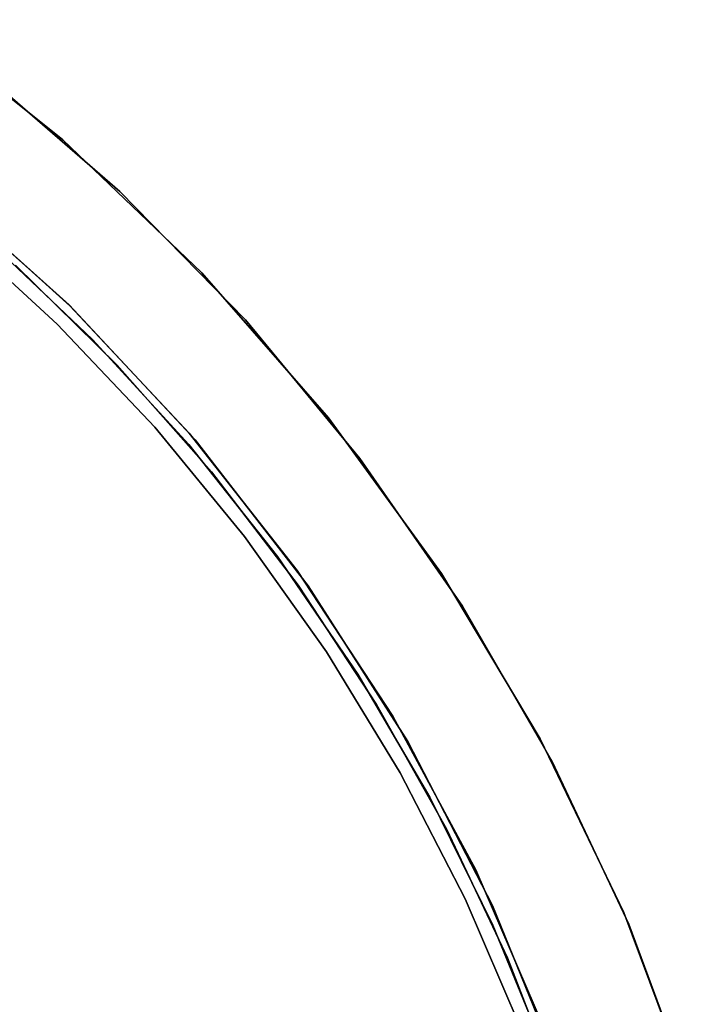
# Model space of a CAD drawing. Extents: x 0.1 to 12.1, y -6 to 6.
# Tile 154 of 181: x 7.8 to 8.7, y 1 to 2.2. Entities that reach past the tile are written whole.
import ezdxf

# ---------------------------------------------------------------- set-up
doc = ezdxf.new("R2010")
doc.units = 0
doc.header["$LTSCALE"] = 2.54
doc.layers.get('0').update_dxf_attribs({"linetype": 'CONTINUOUS'})

# ---------------------------------------------------------------- blocks, each defined once
blk = doc.blocks.new('DROPS_COLOR_C_STL')
at = {"color": 0}
for p, q in [((7.6813, 2.2248, 11.3), (7.8742, 2.0709, 11.3)), ((7.8742, 2.0709, 1.7), (7.6813, 2.2248, 1.7)), ((7.6813, 2.2248, 11.3), (7.8742, 2.0709, 11.3)), ((7.8742, 2.0709, 1.7), (7.6813, 2.2248, 1.7)), ((7.9474, 2.0047, 171.7), (7.7731, 2.1552, 171.7)), ((7.7731, 2.1552, 164.1), (7.9474, 2.0047, 164.1)), ((7.9474, 2.0047, 171.7), (7.7731, 2.1552, 171.7)), ((7.7731, 2.1552, 164.1), (7.9474, 2.0047, 164.1)), ((7.8742, 2.0709, 11.3), (7.8742, 2.0709, 1.7)), ((7.8742, 2.0709, 11.3), (8.0526, 1.9004, 11.3)), ((8.0526, 1.9004, 1.7), (7.8742, 2.0709, 1.7)), ((7.8742, 2.0709, 11.3), (7.8742, 2.0709, 1.7)), ((7.8742, 2.0709, 11.3), (8.0526, 1.9004, 11.3)), ((8.0526, 1.9004, 1.7), (7.8742, 2.0709, 1.7)), ((7.7057, 2.0168, 11.3), (7.8823, 1.8593, 11.3)), ((7.8823, 1.8593, 1.7), (7.7057, 2.0168, 1.7)), ((7.8823, 1.8593, 1.7), (7.7057, 2.0168, 1.7)), ((7.7057, 2.0168, 11.3), (7.8823, 1.8593, 11.3)), ((7.717, 2.0076, 171.7), (7.8835, 1.8582, 171.7)), ((7.8835, 1.8582, 164.1), (7.717, 2.0076, 164.1)), ((7.8835, 1.8582, 164.1), (7.717, 2.0076, 164.1)), ((7.717, 2.0076, 171.7), (7.8835, 1.8582, 171.7)), ((8.1086, 1.8401, 171.7), (7.9474, 2.0047, 171.7)), ((7.9474, 2.0047, 164.1), (8.1086, 1.8401, 164.1)), ((7.9474, 2.0047, 171.7), (7.9474, 2.0047, 164.1)), ((8.1086, 1.8401, 171.7), (7.9474, 2.0047, 171.7)), ((7.9474, 2.0047, 164.1), (8.1086, 1.8401, 164.1)), ((7.9474, 2.0047, 171.7), (7.9474, 2.0047, 164.1)), ((7.7334, 1.9571, 3.4), (7.8673, 1.8345, 3.4)), ((7.8673, 1.8345, 3.2), (7.7334, 1.9571, 3.2)), ((7.7334, 1.9571, 3.4), (7.8673, 1.8345, 3.4)), ((7.8673, 1.8345, 3.2), (7.7334, 1.9571, 3.2)), ((7.7798, 1.941, 11), (7.9124, 1.8152, 11)), ((7.9124, 1.8152, 11.1), (7.7798, 1.941, 11.1)), ((7.7798, 1.941, 11), (7.9124, 1.8152, 11)), ((7.9124, 1.8152, 11.1), (7.7798, 1.941, 11.1)), ((7.9441, 1.7823, 164.4), (7.8137, 1.9104, 164.4)), ((7.8137, 1.9104, 164.3), (7.9441, 1.7823, 164.3)), ((7.9441, 1.7823, 164.4), (7.8137, 1.9104, 164.4)), ((7.8137, 1.9104, 164.3), (7.9441, 1.7823, 164.3)), ((8.0526, 1.9004, 11.3), (8.0526, 1.9004, 1.7)), ((8.0526, 1.9004, 11.3), (8.2149, 1.7146, 11.3)), ((8.2149, 1.7146, 1.7), (8.0526, 1.9004, 1.7)), ((8.0526, 1.9004, 11.3), (8.0526, 1.9004, 1.7)), ((8.0526, 1.9004, 11.3), (8.2149, 1.7146, 11.3)), ((8.2149, 1.7146, 1.7), (8.0526, 1.9004, 1.7)), ((7.8823, 1.8593, 11.3), (8.0439, 1.6863, 11.3)), ((8.0439, 1.6863, 1.7), (7.8823, 1.8593, 1.7)), ((7.8823, 1.8593, 1.7), (7.8823, 1.8593, 11.3)), ((7.8823, 1.8593, 1.7), (7.8823, 1.8593, 11.3)), ((8.0439, 1.6863, 1.7), (7.8823, 1.8593, 1.7)), ((7.8823, 1.8593, 11.3), (8.0439, 1.6863, 11.3)), ((7.8835, 1.8582, 171.7), (8.0365, 1.6949, 171.7)), ((8.0365, 1.6949, 164.1), (7.8835, 1.8582, 164.1)), ((7.8835, 1.8582, 164.1), (7.8835, 1.8582, 171.7)), ((7.8835, 1.8582, 164.1), (7.8835, 1.8582, 171.7)), ((8.0365, 1.6949, 164.1), (7.8835, 1.8582, 164.1)), ((7.8835, 1.8582, 171.7), (8.0365, 1.6949, 171.7)), ((7.8673, 1.8345, 3.4), (7.8673, 1.8345, 3.2)), ((7.8673, 1.8345, 3.4), (7.9922, 1.7028, 3.4)), ((7.9922, 1.7028, 3.2), (7.8673, 1.8345, 3.2)), ((7.8673, 1.8345, 3.4), (7.8673, 1.8345, 3.2)), ((7.8673, 1.8345, 3.4), (7.9922, 1.7028, 3.4)), ((7.9922, 1.7028, 3.2), (7.8673, 1.8345, 3.2)), ((8.2554, 1.6626, 171.7), (8.1086, 1.8401, 171.7)), ((8.1086, 1.8401, 164.1), (8.2554, 1.6626, 164.1)), ((8.1086, 1.8401, 171.7), (8.1086, 1.8401, 164.1)), ((8.2554, 1.6626, 171.7), (8.1086, 1.8401, 171.7)), ((8.1086, 1.8401, 164.1), (8.2554, 1.6626, 164.1)), ((8.1086, 1.8401, 171.7), (8.1086, 1.8401, 164.1)), ((7.9124, 1.8152, 11), (8.0358, 1.6803, 11)), ((8.0358, 1.6803, 11.1), (7.9124, 1.8152, 11.1)), ((7.9124, 1.8152, 11), (8.0358, 1.6803, 11)), ((7.9124, 1.8152, 11), (7.9124, 1.8152, 11.1)), ((8.0358, 1.6803, 11.1), (7.9124, 1.8152, 11.1)), ((7.9124, 1.8152, 11), (7.9124, 1.8152, 11.1)), ((8.0652, 1.6453, 164.4), (7.9441, 1.7823, 164.4)), ((7.9441, 1.7823, 164.3), (8.0652, 1.6453, 164.3)), ((7.9441, 1.7823, 164.4), (7.9441, 1.7823, 164.3)), ((8.0652, 1.6453, 164.4), (7.9441, 1.7823, 164.4)), ((7.9441, 1.7823, 164.3), (8.0652, 1.6453, 164.3)), ((7.9441, 1.7823, 164.4), (7.9441, 1.7823, 164.3)), ((8.2149, 1.7146, 11.3), (8.2149, 1.7146, 1.7)), ((8.2149, 1.7146, 11.3), (8.36, 1.515, 11.3)), ((8.36, 1.515, 1.7), (8.2149, 1.7146, 1.7)), ((8.2149, 1.7146, 11.3), (8.2149, 1.7146, 1.7)), ((8.2149, 1.7146, 11.3), (8.36, 1.515, 11.3)), ((8.36, 1.515, 1.7), (8.2149, 1.7146, 1.7)), ((7.9922, 1.7028, 3.4), (7.9922, 1.7028, 3.2)), ((7.9922, 1.7028, 3.4), (8.1075, 1.5626, 3.4)), ((8.1075, 1.5626, 3.2), (7.9922, 1.7028, 3.2)), ((7.9922, 1.7028, 3.4), (7.9922, 1.7028, 3.2)), ((7.9922, 1.7028, 3.4), (8.1075, 1.5626, 3.4)), ((8.1075, 1.5626, 3.2), (7.9922, 1.7028, 3.2)), ((8.0365, 1.6949, 171.7), (8.1749, 1.5192, 171.7)), ((8.1749, 1.5192, 164.1), (8.0365, 1.6949, 164.1)), ((8.0365, 1.6949, 164.1), (8.0365, 1.6949, 171.7)), ((8.0365, 1.6949, 164.1), (8.0365, 1.6949, 171.7)), ((8.1749, 1.5192, 164.1), (8.0365, 1.6949, 164.1)), ((8.0365, 1.6949, 171.7), (8.1749, 1.5192, 171.7)), ((8.0358, 1.6803, 11), (8.1495, 1.5371, 11)), ((8.1495, 1.5371, 11.1), (8.0358, 1.6803, 11.1)), ((8.0358, 1.6803, 11), (8.1495, 1.5371, 11)), ((8.0358, 1.6803, 11), (8.0358, 1.6803, 11.1)), ((8.1495, 1.5371, 11.1), (8.0358, 1.6803, 11.1)), ((8.0358, 1.6803, 11), (8.0358, 1.6803, 11.1)), ((8.0439, 1.6863, 11.3), (8.189, 1.4994, 11.3)), ((8.189, 1.4994, 1.7), (8.0439, 1.6863, 1.7)), ((8.0439, 1.6863, 1.7), (8.0439, 1.6863, 11.3)), ((8.0439, 1.6863, 1.7), (8.0439, 1.6863, 11.3)), ((8.189, 1.4994, 1.7), (8.0439, 1.6863, 1.7)), ((8.0439, 1.6863, 11.3), (8.189, 1.4994, 11.3)), ((8.3868, 1.4735, 171.7), (8.2554, 1.6626, 171.7)), ((8.2554, 1.6626, 164.1), (8.3868, 1.4735, 164.1)), ((8.2554, 1.6626, 171.7), (8.2554, 1.6626, 164.1)), ((8.3868, 1.4735, 171.7), (8.2554, 1.6626, 171.7)), ((8.2554, 1.6626, 164.1), (8.3868, 1.4735, 164.1)), ((8.2554, 1.6626, 171.7), (8.2554, 1.6626, 164.1)), ((8.1763, 1.5001, 164.4), (8.0652, 1.6453, 164.4)), ((8.0652, 1.6453, 164.3), (8.1763, 1.5001, 164.3)), ((8.0652, 1.6453, 164.4), (8.0652, 1.6453, 164.3)), ((8.1763, 1.5001, 164.4), (8.0652, 1.6453, 164.4)), ((8.0652, 1.6453, 164.3), (8.1763, 1.5001, 164.3)), ((8.0652, 1.6453, 164.4), (8.0652, 1.6453, 164.3)), ((8.1075, 1.5626, 3.4), (8.1075, 1.5626, 3.2)), ((8.1075, 1.5626, 3.4), (8.2127, 1.4146, 3.4)), ((8.2127, 1.4146, 3.2), (8.1075, 1.5626, 3.2)), ((8.1075, 1.5626, 3.4), (8.1075, 1.5626, 3.2)), ((8.1075, 1.5626, 3.4), (8.2127, 1.4146, 3.4)), ((8.2127, 1.4146, 3.2), (8.1075, 1.5626, 3.2)), ((8.1495, 1.5371, 11), (8.2527, 1.3862, 11)), ((8.2527, 1.3862, 11.1), (8.1495, 1.5371, 11.1)), ((8.1495, 1.5371, 11), (8.2527, 1.3862, 11)), ((8.1495, 1.5371, 11), (8.1495, 1.5371, 11.1)), ((8.2527, 1.3862, 11.1), (8.1495, 1.5371, 11.1)), ((8.1495, 1.5371, 11), (8.1495, 1.5371, 11.1)), ((8.1749, 1.5192, 171.7), (8.2977, 1.3322, 171.7)), ((8.2977, 1.3322, 164.1), (8.1749, 1.5192, 164.1)), ((8.1749, 1.5192, 164.1), (8.1749, 1.5192, 171.7)), ((8.1749, 1.5192, 164.1), (8.1749, 1.5192, 171.7)), ((8.2977, 1.3322, 164.1), (8.1749, 1.5192, 164.1)), ((8.1749, 1.5192, 171.7), (8.2977, 1.3322, 171.7)), ((8.36, 1.515, 11.3), (8.36, 1.515, 1.7)), ((8.36, 1.515, 11.3), (8.4865, 1.3031, 11.3)), ((8.4865, 1.3031, 1.7), (8.36, 1.515, 1.7)), ((8.36, 1.515, 11.3), (8.36, 1.515, 1.7)), ((8.36, 1.515, 11.3), (8.4865, 1.3031, 11.3)), ((8.4865, 1.3031, 1.7), (8.36, 1.515, 1.7)), ((8.2768, 1.3474, 164.4), (8.1763, 1.5001, 164.4)), ((8.1763, 1.5001, 164.3), (8.2768, 1.3474, 164.3)), ((8.1763, 1.5001, 164.4), (8.1763, 1.5001, 164.3)), ((8.2768, 1.3474, 164.4), (8.1763, 1.5001, 164.4)), ((8.1763, 1.5001, 164.3), (8.2768, 1.3474, 164.3)), ((8.1763, 1.5001, 164.4), (8.1763, 1.5001, 164.3)), ((8.189, 1.4994, 11.3), (8.3166, 1.3, 11.3)), ((8.3166, 1.3, 1.7), (8.189, 1.4994, 1.7)), ((8.189, 1.4994, 1.7), (8.189, 1.4994, 11.3)), ((8.189, 1.4994, 1.7), (8.189, 1.4994, 11.3)), ((8.3166, 1.3, 1.7), (8.189, 1.4994, 1.7)), ((8.189, 1.4994, 11.3), (8.3166, 1.3, 11.3)), ((8.502, 1.2741, 171.7), (8.3868, 1.4735, 171.7)), ((8.3868, 1.4735, 164.1), (8.502, 1.2741, 164.1)), ((8.3868, 1.4735, 171.7), (8.3868, 1.4735, 164.1)), ((8.502, 1.2741, 171.7), (8.3868, 1.4735, 171.7)), ((8.3868, 1.4735, 164.1), (8.502, 1.2741, 164.1)), ((8.3868, 1.4735, 171.7), (8.3868, 1.4735, 164.1)), ((8.2127, 1.4146, 3.4), (8.2127, 1.4146, 3.2)), ((8.2127, 1.4146, 3.4), (8.3071, 1.2596, 3.4)), ((8.3071, 1.2596, 3.2), (8.2127, 1.4146, 3.2)), ((8.2127, 1.4146, 3.4), (8.2127, 1.4146, 3.2)), ((8.2127, 1.4146, 3.4), (8.3071, 1.2596, 3.4)), ((8.3071, 1.2596, 3.2), (8.2127, 1.4146, 3.2)), ((8.2527, 1.3862, 11), (8.345, 1.2285, 11)), ((8.345, 1.2285, 11.1), (8.2527, 1.3862, 11.1)), ((8.2527, 1.3862, 11), (8.345, 1.2285, 11)), ((8.2527, 1.3862, 11), (8.2527, 1.3862, 11.1)), ((8.345, 1.2285, 11.1), (8.2527, 1.3862, 11.1)), ((8.2527, 1.3862, 11), (8.2527, 1.3862, 11.1)), ((8.3664, 1.188, 164.4), (8.2768, 1.3474, 164.4)), ((8.2768, 1.3474, 164.3), (8.3664, 1.188, 164.3)), ((8.2768, 1.3474, 164.4), (8.2768, 1.3474, 164.3)), ((8.3664, 1.188, 164.4), (8.2768, 1.3474, 164.4)), ((8.2768, 1.3474, 164.3), (8.3664, 1.188, 164.3)), ((8.2768, 1.3474, 164.4), (8.2768, 1.3474, 164.3)), ((8.2977, 1.3322, 171.7), (8.4039, 1.1353, 171.7)), ((8.4039, 1.1353, 164.1), (8.2977, 1.3322, 164.1)), ((8.2977, 1.3322, 164.1), (8.2977, 1.3322, 171.7)), ((8.2977, 1.3322, 164.1), (8.2977, 1.3322, 171.7)), ((8.4039, 1.1353, 164.1), (8.2977, 1.3322, 164.1)), ((8.2977, 1.3322, 171.7), (8.4039, 1.1353, 171.7)), ((8.3166, 1.3, 11.3), (8.4255, 1.0899, 11.3)), ((8.4255, 1.0899, 1.7), (8.3166, 1.3, 1.7)), ((8.3166, 1.3, 1.7), (8.3166, 1.3, 11.3)), ((8.3166, 1.3, 1.7), (8.3166, 1.3, 11.3)), ((8.4255, 1.0899, 1.7), (8.3166, 1.3, 1.7)), ((8.3166, 1.3, 11.3), (8.4255, 1.0899, 11.3)), ((8.4865, 1.3031, 11.3), (8.4865, 1.3031, 1.7)), ((8.4865, 1.3031, 11.3), (8.5936, 1.0808, 11.3)), ((8.5936, 1.0808, 1.7), (8.4865, 1.3031, 1.7)), ((8.4865, 1.3031, 11.3), (8.4865, 1.3031, 1.7)), ((8.4865, 1.3031, 11.3), (8.5936, 1.0808, 11.3)), ((8.5936, 1.0808, 1.7), (8.4865, 1.3031, 1.7)), ((8.6, 1.0657, 171.7), (8.502, 1.2741, 171.7)), ((8.502, 1.2741, 164.1), (8.6, 1.0657, 164.1)), ((8.502, 1.2741, 171.7), (8.502, 1.2741, 164.1)), ((8.6, 1.0657, 171.7), (8.502, 1.2741, 171.7)), ((8.502, 1.2741, 164.1), (8.6, 1.0657, 164.1)), ((8.502, 1.2741, 171.7), (8.502, 1.2741, 164.1)), ((8.3071, 1.2596, 3.4), (8.3071, 1.2596, 3.2)), ((8.3071, 1.2596, 3.4), (8.3904, 1.0983, 3.4)), ((8.3904, 1.0983, 3.2), (8.3071, 1.2596, 3.2)), ((8.3071, 1.2596, 3.4), (8.3071, 1.2596, 3.2)), ((8.3071, 1.2596, 3.4), (8.3904, 1.0983, 3.4)), ((8.3904, 1.0983, 3.2), (8.3071, 1.2596, 3.2)), ((8.345, 1.2285, 11), (8.426, 1.0646, 11)), ((8.426, 1.0646, 11.1), (8.345, 1.2285, 11.1)), ((8.345, 1.2285, 11), (8.426, 1.0646, 11)), ((8.345, 1.2285, 11), (8.345, 1.2285, 11.1)), ((8.426, 1.0646, 11.1), (8.345, 1.2285, 11.1)), ((8.345, 1.2285, 11), (8.345, 1.2285, 11.1)), ((8.4444, 1.0227, 164.4), (8.3664, 1.188, 164.4)), ((8.3664, 1.188, 164.3), (8.4444, 1.0227, 164.3)), ((8.3664, 1.188, 164.4), (8.3664, 1.188, 164.3)), ((8.4444, 1.0227, 164.4), (8.3664, 1.188, 164.4)), ((8.3664, 1.188, 164.3), (8.4444, 1.0227, 164.3)), ((8.3664, 1.188, 164.4), (8.3664, 1.188, 164.3)), ((8.4039, 1.1353, 171.7), (8.4929, 0.93, 171.7)), ((8.4929, 0.93, 164.1), (8.4039, 1.1353, 164.1)), ((8.4039, 1.1353, 164.1), (8.4039, 1.1353, 171.7)), ((8.4039, 1.1353, 164.1), (8.4039, 1.1353, 171.7)), ((8.4929, 0.93, 164.1), (8.4039, 1.1353, 164.1)), ((8.4039, 1.1353, 171.7), (8.4929, 0.93, 171.7)), ((8.3904, 1.0983, 3.4), (8.3904, 1.0983, 3.2)), ((8.3904, 1.0983, 3.4), (8.4621, 0.9315, 3.4)), ((8.4621, 0.9315, 3.2), (8.3904, 1.0983, 3.2)), ((8.3904, 1.0983, 3.4), (8.3904, 1.0983, 3.2)), ((8.3904, 1.0983, 3.4), (8.4621, 0.9315, 3.4)), ((8.4621, 0.9315, 3.2), (8.3904, 1.0983, 3.2)), ((8.4255, 1.0899, 11.3), (8.5148, 0.8707, 11.3)), ((8.5148, 0.8707, 1.7), (8.4255, 1.0899, 1.7)), ((8.4255, 1.0899, 1.7), (8.4255, 1.0899, 11.3)), ((8.4255, 1.0899, 1.7), (8.4255, 1.0899, 11.3)), ((8.5148, 0.8707, 1.7), (8.4255, 1.0899, 1.7)), ((8.4255, 1.0899, 11.3), (8.5148, 0.8707, 11.3)), ((8.5936, 1.0808, 11.3), (8.5936, 1.0808, 1.7)), ((8.5936, 1.0808, 11.3), (8.6803, 0.8498, 11.3)), ((8.6803, 0.8498, 1.7), (8.5936, 1.0808, 1.7)), ((8.5936, 1.0808, 11.3), (8.5936, 1.0808, 1.7)), ((8.5936, 1.0808, 11.3), (8.6803, 0.8498, 11.3)), ((8.6803, 0.8498, 1.7), (8.5936, 1.0808, 1.7)), ((8.426, 1.0646, 11), (8.4952, 0.8954, 11)), ((8.4952, 0.8954, 11.1), (8.426, 1.0646, 11.1)), ((8.426, 1.0646, 11), (8.4952, 0.8954, 11)), ((8.426, 1.0646, 11), (8.426, 1.0646, 11.1)), ((8.4952, 0.8954, 11.1), (8.426, 1.0646, 11.1)), ((8.426, 1.0646, 11), (8.426, 1.0646, 11.1)), ((8.6803, 0.8498, 171.7), (8.6, 1.0657, 171.7)), ((8.6, 1.0657, 164.1), (8.6803, 0.8498, 164.1)), ((8.6, 1.0657, 171.7), (8.6, 1.0657, 164.1)), ((8.6803, 0.8498, 171.7), (8.6, 1.0657, 171.7)), ((8.6, 1.0657, 164.1), (8.6803, 0.8498, 164.1)), ((8.6, 1.0657, 171.7), (8.6, 1.0657, 164.1)), ((8.5106, 0.8523, 164.4), (8.4444, 1.0227, 164.4)), ((8.4444, 1.0227, 164.3), (8.5106, 0.8523, 164.3)), ((8.4444, 1.0227, 164.4), (8.4444, 1.0227, 164.3)), ((8.5106, 0.8523, 164.4), (8.4444, 1.0227, 164.4)), ((8.4444, 1.0227, 164.3), (8.5106, 0.8523, 164.3)), ((8.4444, 1.0227, 164.4), (8.4444, 1.0227, 164.3))]:
    blk.add_line(p, q, dxfattribs=at)

msp = doc.modelspace()

# ---------------------------------------------------------------- block references
at = {"color": 0}
msp.add_blockref('DROPS_COLOR_C_STL', (0, 0), dxfattribs=at)

doc.saveas('drawing.dxf')
